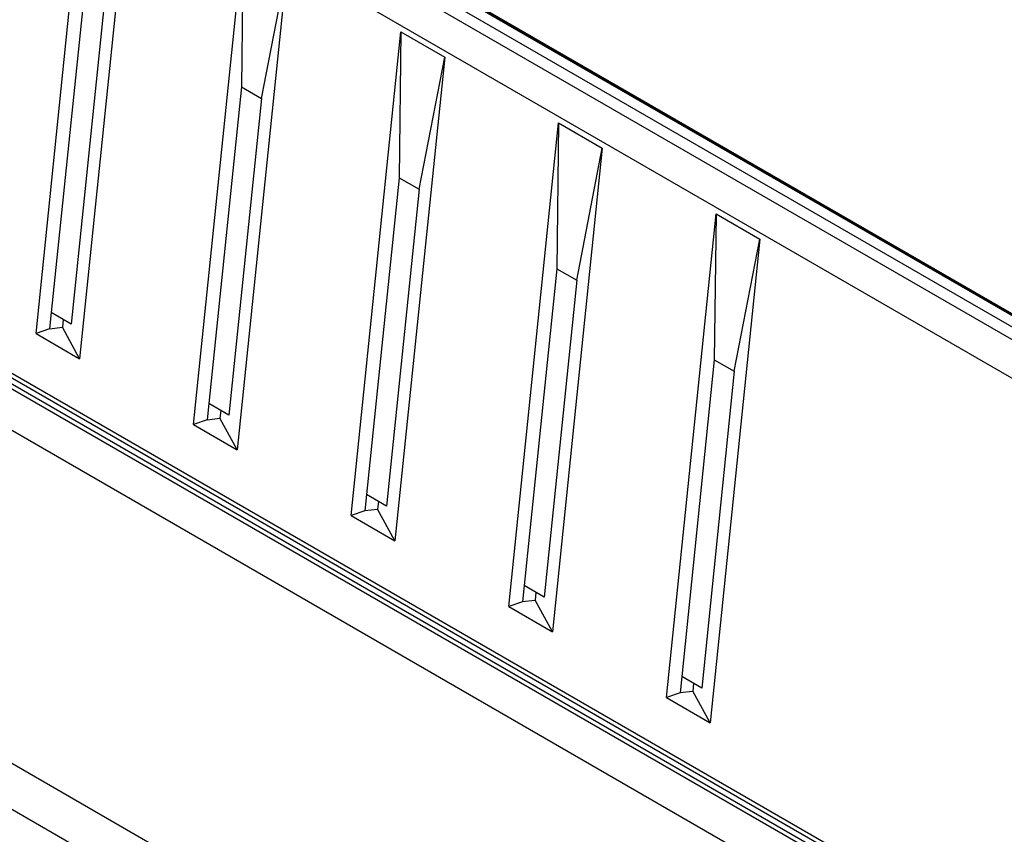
# Model space of a CAD drawing. Header units: inches. Extents: x 0 to 117, y 0 to 83.
# Tile 21 of 57: x 101.65 to 104.7, y 20.19 to 22.71. Entities that reach past the tile are written whole.
import ezdxf

# ---------------------------------------------------------------- set-up
doc = ezdxf.new("R2010")
doc.units = ezdxf.units.IN
doc.header["$LTSCALE"] = 6.431102
doc.header["$MEASUREMENT"] = 0
doc.layers.get('0').update_dxf_attribs({"linetype": 'CONTINUOUS'})

msp = doc.modelspace()

# ---------------------------------------------------------------- linework, layer by layer
at = {"color": 7, "linetype": 'CONTINUOUS'}
for p, q in [((106.4979, 20.7318), (100.1141, 24.4174)), ((100.0806, 24.398), (106.4644, 20.7124)), ((106.4091, 20.6243), (100.0253, 24.3099)), ((101.7031, 21.7374), (101.8569, 23.2327)), ((101.9919, 23.1547), (101.838, 21.6595)), ((102.1902, 21.4561), (102.3441, 22.9514)), ((102.3441, 22.9514), (102.3381, 22.5007)), ((106.3541, 20.849), (102.7994, 22.9013)), ((102.804, 22.9022), (106.3587, 20.8499)), ((102.8085, 22.903), (106.3632, 20.8508)), ((102.4791, 22.8735), (102.3252, 21.3782)), ((102.4, 22.4649), (102.4791, 22.8735)), ((101.8509, 22.7819), (101.7501, 21.8025)), ((101.9128, 22.7462), (101.812, 21.7668)), ((102.6774, 21.1748), (102.8313, 22.6701)), ((102.8313, 22.6701), (102.8253, 22.2194)), ((102.8313, 22.6701), (102.9663, 22.5922)), ((102.9663, 22.5922), (102.8124, 21.0969)), ((102.8872, 22.1837), (102.9663, 22.5922)), ((99.6991, 22.5522), (106.2354, 18.7786)), ((102.3381, 22.5007), (102.2373, 21.5213)), ((102.3381, 22.5007), (102.4, 22.4649)), ((100.1486, 22.4692), (105.7845, 19.2154)), ((102.4, 22.4649), (102.2992, 21.4855)), ((105.7632, 19.1788), (100.119, 22.4375)), ((100.126, 22.4491), (105.7702, 19.1905)), ((105.7829, 19.2013), (100.1417, 22.4582)), ((103.1646, 20.8936), (103.3185, 22.3889)), ((103.3185, 22.3889), (103.3125, 21.9381)), ((103.3185, 22.3889), (103.4534, 22.3109)), ((103.4534, 22.3109), (103.2996, 20.8157)), ((103.3744, 21.9024), (103.4534, 22.3109)), ((102.8253, 22.2194), (102.7245, 21.24)), ((102.8253, 22.2194), (102.8872, 22.1837)), ((102.8872, 22.1837), (102.7864, 21.2043)), ((103.6518, 20.6123), (103.8056, 22.1076)), ((103.8056, 22.1076), (103.7996, 21.6569)), ((103.8056, 22.1076), (103.9406, 22.0297)), ((103.9406, 22.0297), (103.7867, 20.5344)), ((103.8615, 21.6211), (103.9406, 22.0297)), ((103.3125, 21.9381), (103.2117, 20.9587)), ((103.3125, 21.9381), (103.3744, 21.9024)), ((103.3744, 21.9024), (103.2736, 20.923)), ((101.7501, 21.8025), (101.7451, 21.7524)), ((101.812, 21.7668), (101.7501, 21.8025)), ((101.787, 21.7812), (101.7846, 21.7575)), ((101.7451, 21.7524), (101.7031, 21.7374)), ((101.7031, 21.7374), (101.838, 21.6595)), ((101.7447, 21.7527), (101.7846, 21.7575)), ((101.838, 21.6595), (101.7846, 21.7575)), ((103.7996, 21.6569), (103.6989, 20.6775)), ((103.7996, 21.6569), (103.8615, 21.6211)), ((103.8615, 21.6211), (103.7608, 20.6417)), ((102.2373, 21.5213), (102.2323, 21.4711)), ((102.2992, 21.4855), (102.2373, 21.5213)), ((102.2742, 21.5), (102.2718, 21.4762)), ((102.2323, 21.4711), (102.1902, 21.4561)), ((102.2319, 21.4714), (102.2718, 21.4762)), ((102.3252, 21.3782), (102.2718, 21.4762)), ((102.1902, 21.4561), (102.3252, 21.3782)), ((105.9384, 17.92), (100.1983, 21.234)), ((102.7245, 21.24), (102.7195, 21.1899)), ((102.7864, 21.2043), (102.7245, 21.24)), ((102.7614, 21.2187), (102.7589, 21.195)), ((102.7195, 21.1899), (102.6774, 21.1748)), ((102.7191, 21.1901), (102.7589, 21.195)), ((102.8124, 21.0969), (102.7589, 21.195)), ((102.6774, 21.1748), (102.8124, 21.0969)), ((100.2213, 21.0795), (105.9221, 17.7882)), ((103.2117, 20.9587), (103.2067, 20.9086)), ((103.2736, 20.923), (103.2117, 20.9587)), ((103.2063, 20.9089), (103.2461, 20.9137)), ((103.2486, 20.9374), (103.2461, 20.9137)), ((103.2996, 20.8157), (103.2461, 20.9137)), ((103.2067, 20.9086), (103.1646, 20.8936)), ((103.1646, 20.8936), (103.2996, 20.8157)), ((103.6989, 20.6775), (103.6939, 20.6273)), ((103.7608, 20.6417), (103.6989, 20.6775)), ((103.7357, 20.6562), (103.7333, 20.6324)), ((103.6939, 20.6273), (103.6518, 20.6123)), ((103.6518, 20.6123), (103.7867, 20.5344)), ((103.6934, 20.6276), (103.7333, 20.6324)), ((103.7867, 20.5344), (103.7333, 20.6324))]:
    msp.add_line(p, q, dxfattribs=at)
for points in [[(104.5809, 21.8762), (104.5804, 21.8763), (104.58, 21.8763), (104.5795, 21.8763), (104.5789, 21.8762), (104.5784, 21.876), (104.5778, 21.8758), (104.5773, 21.8755), (104.5767, 21.8751)], [(104.5809, 21.8762), (104.5817, 21.8758), (104.5822, 21.8757), (104.5827, 21.8757), (104.5832, 21.8757), (104.5837, 21.8758), (104.5842, 21.876), (104.5848, 21.8762), (104.5853, 21.8765), (104.5859, 21.8769)]]:
    msp.add_lwpolyline(points, dxfattribs=at)

doc.saveas('drawing.dxf')
